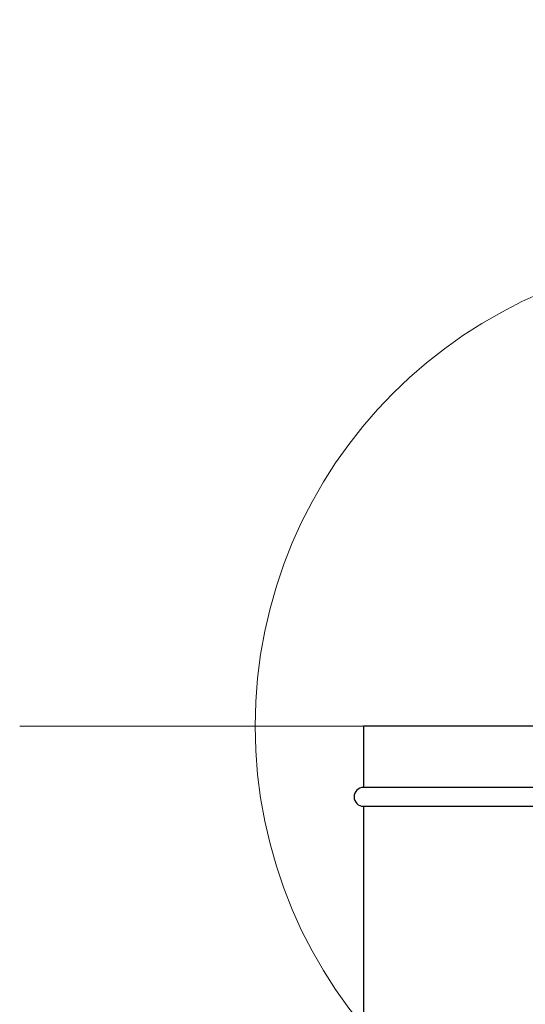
# Model space of a CAD drawing. Header units: millimetres. Extents: x -2387 to -1538, y -2875 to -899.
# Tile 7 of 8: x -1938 to -1831, y -1108 to -899. Entities that reach past the tile are written whole.
import ezdxf

# ---------------------------------------------------------------- set-up
doc = ezdxf.new("R2010")
doc.units = ezdxf.units.MM
doc.header["$PDSIZE"] = -1

# ---------------------------------------------------------------- blocks, each defined once
blk = doc.blocks.new('Block6')
at = {"color": 7, "linetype": 'Continuous', "lineweight": 0}
for p, q in [((-3282.23, -691.57), (-3282.23, -991.57)), ((-3432.23, -841.57), (-3132.23, -841.57))]:
    blk.add_line(p, q, dxfattribs=at)
blk.add_circle((-3282.23, -841.57), 100, dxfattribs=at)
blk.add_point((-3282.23, -841.57), dxfattribs=at)

msp = doc.modelspace()

# ---------------------------------------------------------------- linework, layer by layer
at = {"color": 7, "linetype": 'Continuous', "lineweight": 30}
for p, q in [((-1864.99, -1049.08), (-1864.99, -1062.08)), ((-1787.99, -1049.08), (-1864.99, -1049.08)), ((-1787.99, -1062.08), (-1864.99, -1062.08)), ((-1864.99, -1066.08), (-1864.99, -1114.1)), ((-1864.99, -1066.08), (-1710.99, -1066.08))]:
    msp.add_line(p, q, dxfattribs=at)
msp.add_arc((-1864.99, -1064.08), 2, 90, 270, dxfattribs=at)

# ---------------------------------------------------------------- block references
at = {"color": 7, "linetype": 'Continuous'}
msp.add_blockref('Block6', (1494.24, -207.51), dxfattribs=at)

doc.saveas('drawing.dxf')
